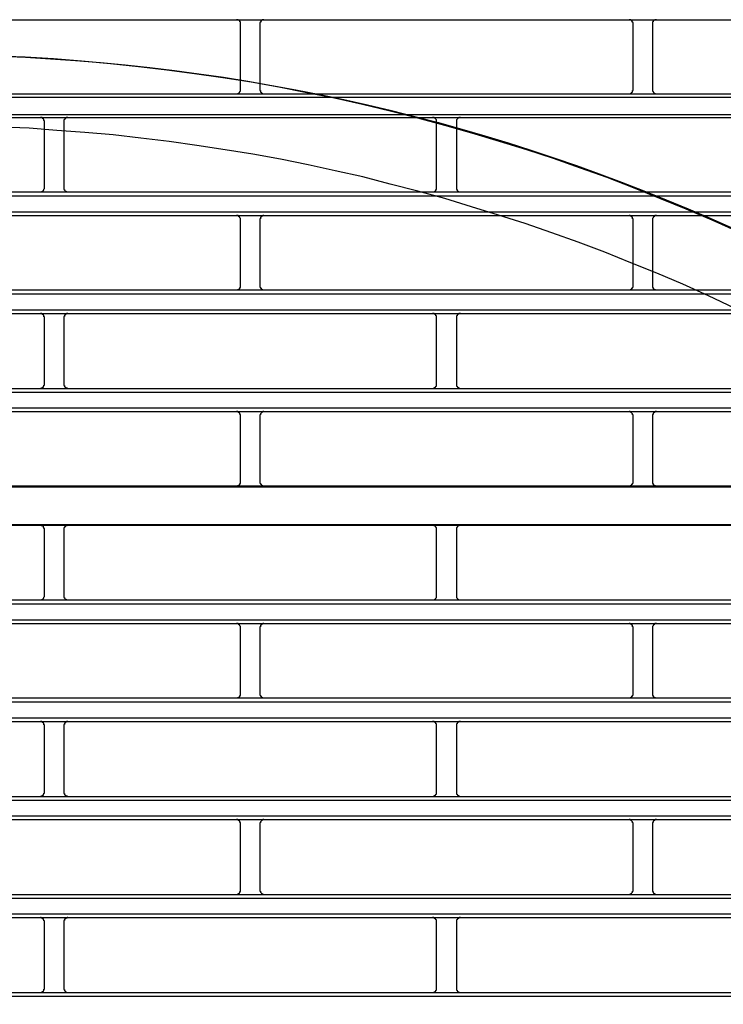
# Model space of a CAD drawing. Header units: millimetres. Extents: x 50532 to 99257, y 49161 to 61325.
# Tile 169 of 256: x 76402 to 76435, y 51888 to 51934. Entities that reach past the tile are written whole.
import ezdxf

# ---------------------------------------------------------------- set-up
doc = ezdxf.new("R2010")
doc.units = ezdxf.units.MM
doc.layers.add('AQUAREA', color=7, linetype='Continuous')

# ---------------------------------------------------------------- blocks, each defined once
blk = doc.blocks.new('SPLIT')
at = {"layer": 'AQUAREA'}
for points in [[(24343.87, -387.03), (24842.41, -387.03)], [(24641.51, -387.52), (24641.51, -387.45), (24641.51, -387.38), (24641.51, -387.31), (24641.44, -387.31), (24641.44, -387.24), (24641.44, -387.17), (24641.37, -387.17), (24641.37, -387.1), (24641.3, -387.1), (24641.23, -387.1), (24641.23, -387.03), (24641.16, -387.03), (24641.09, -387.03), (24641.02, -387.03)], [(24644.45, -387.03), (24644.45, -387.03), (24644.38, -387.03), (24644.31, -387.03), (24644.24, -387.03), (24644.24, -387.1), (24644.17, -387.1), (24644.1, -387.17), (24644.1, -387.24), (24644.03, -387.24), (24644.03, -387.31), (24644.03, -387.38), (24643.96, -387.38), (24643.96, -387.45), (24643.96, -387.52)], [(24691.14, -387.52), (24691.14, -387.45), (24691.14, -387.38), (24691.07, -387.38), (24691.07, -387.31), (24691.07, -387.24), (24691, -387.24), (24691, -387.17), (24690.93, -387.1), (24690.86, -387.1), (24690.86, -387.03), (24690.79, -387.03), (24690.72, -387.03), (24690.65, -387.03)], [(24694.08, -387.03), (24694.08, -387.03), (24694.01, -387.03), (24693.94, -387.03), (24693.87, -387.03), (24693.87, -387.1), (24693.8, -387.1), (24693.73, -387.1), (24693.73, -387.17), (24693.66, -387.17), (24693.66, -387.24), (24693.66, -387.31), (24693.59, -387.31), (24693.59, -387.38), (24693.59, -387.45), (24693.59, -387.52)], [(24641.51, -395.92), (24641.51, -387.52)], [(24643.96, -387.52), (24643.96, -395.92)], [(24691.14, -395.92), (24691.14, -387.52)], [(24693.59, -387.52), (24693.59, -395.92)], [(24704.44, -413.84), (24701.15, -412.37), (24697.86, -410.97), (24694.5, -409.64), (24691.21, -408.31), (24687.85, -406.98), (24684.49, -405.79), (24681.06, -404.6), (24677.7, -403.48), (24674.27, -402.43), (24670.77, -401.38), (24667.34, -400.4), (24663.91, -399.49), (24660.41, -398.58), (24656.91, -397.74), (24653.41, -396.97), (24649.91, -396.27), (24646.34, -395.57), (24642.84, -394.94), (24639.27, -394.38), (24635.7, -393.89), (24632.2, -393.4), (24628.63, -392.98), (24625.06, -392.63), (24621.42, -392.28), (24617.85, -392), (24614.28, -391.79), (24610.71, -391.65)], [(24308.59, -396.41), (24877.69, -396.41)], [(24308.59, -396.83), (24877.69, -396.83)], [(24641.02, -396.41), (24641.02, -396.41), (24641.09, -396.41), (24641.16, -396.41), (24641.23, -396.41), (24641.23, -396.34), (24641.3, -396.34), (24641.3, -396.27), (24641.37, -396.27), (24641.37, -396.2), (24641.44, -396.2), (24641.44, -396.13), (24641.51, -396.06), (24641.51, -395.99), (24641.51, -395.92)], [(24643.96, -395.92), (24643.96, -395.92), (24643.96, -395.99), (24644.03, -395.99), (24644.03, -396.06), (24644.03, -396.13), (24644.03, -396.2), (24644.1, -396.2), (24644.1, -396.27), (24644.17, -396.27), (24644.17, -396.34), (24644.24, -396.34), (24644.31, -396.41), (24644.38, -396.41), (24644.45, -396.41)], [(24690.65, -396.41), (24690.65, -396.41), (24690.72, -396.41), (24690.79, -396.41), (24690.86, -396.34), (24690.93, -396.34), (24690.93, -396.27), (24691, -396.27), (24691, -396.2), (24691.07, -396.2), (24691.07, -396.13), (24691.07, -396.06), (24691.07, -395.99), (24691.14, -395.99), (24691.14, -395.92)], [(24693.59, -395.92), (24693.59, -395.92), (24693.59, -395.99), (24693.59, -396.06), (24693.66, -396.13), (24693.66, -396.2), (24693.73, -396.2), (24693.73, -396.27), (24693.8, -396.27), (24693.8, -396.34), (24693.87, -396.34), (24693.87, -396.41), (24693.94, -396.41), (24694.01, -396.41), (24694.08, -396.41)], [(24308.59, -399), (24877.69, -399)], [(24308.59, -399.42), (24877.69, -399.42)], [(24616.73, -399.91), (24616.73, -399.91), (24616.73, -399.84), (24616.66, -399.77), (24616.66, -399.7), (24616.66, -399.63), (24616.59, -399.63), (24616.59, -399.56), (24616.52, -399.56), (24616.52, -399.49), (24616.45, -399.49), (24616.45, -399.42), (24616.38, -399.42), (24616.31, -399.42), (24616.24, -399.42)], [(24619.67, -399.42), (24619.67, -399.42), (24619.6, -399.42), (24619.53, -399.42), (24619.46, -399.42), (24619.46, -399.49), (24619.39, -399.49), (24619.32, -399.49), (24619.32, -399.56), (24619.25, -399.63), (24619.25, -399.7), (24619.18, -399.7), (24619.18, -399.77), (24619.18, -399.84), (24619.18, -399.91)], [(24666.29, -399.91), (24666.29, -399.91), (24666.29, -399.84), (24666.29, -399.77), (24666.29, -399.7), (24666.22, -399.63), (24666.22, -399.56), (24666.15, -399.56), (24666.15, -399.49), (24666.08, -399.49), (24666.01, -399.42), (24665.94, -399.42), (24665.87, -399.42), (24665.8, -399.42)], [(24669.3, -399.42), (24669.3, -399.42), (24669.23, -399.42), (24669.16, -399.42), (24669.09, -399.42), (24669.02, -399.49), (24668.95, -399.49), (24668.95, -399.56), (24668.88, -399.56), (24668.88, -399.63), (24668.81, -399.7), (24668.81, -399.77), (24668.81, -399.84), (24668.81, -399.91)], [(24703.95, -423.5), (24700.66, -421.96), (24697.44, -420.49), (24694.15, -419.09), (24690.86, -417.76), (24687.57, -416.43), (24684.21, -415.17), (24680.85, -413.98), (24677.49, -412.79), (24674.13, -411.74), (24670.7, -410.69), (24667.34, -409.64), (24663.91, -408.73), (24660.41, -407.82), (24656.98, -406.91), (24653.48, -406.14), (24650.05, -405.37), (24646.55, -404.67), (24643.05, -404.04), (24639.55, -403.48), (24635.98, -402.92), (24632.48, -402.43), (24628.91, -402.01), (24625.41, -401.59), (24621.84, -401.31), (24618.27, -401.03), (24614.77, -400.75), (24611.2, -400.61)], [(24616.73, -408.31), (24616.73, -399.91)], [(24619.18, -399.91), (24619.18, -408.31)], [(24666.29, -408.31), (24666.29, -399.91)], [(24668.81, -399.91), (24668.81, -408.31)], [(24616.24, -408.8), (24616.24, -408.8), (24616.31, -408.8), (24616.38, -408.8), (24616.45, -408.8), (24616.45, -408.73), (24616.52, -408.73), (24616.52, -408.66), (24616.59, -408.66), (24616.59, -408.59), (24616.66, -408.59), (24616.66, -408.52), (24616.66, -408.45), (24616.73, -408.38), (24616.73, -408.31)], [(24619.18, -408.31), (24619.18, -408.31), (24619.18, -408.38), (24619.18, -408.45), (24619.18, -408.52), (24619.25, -408.52), (24619.25, -408.59), (24619.32, -408.66), (24619.32, -408.73), (24619.39, -408.73), (24619.46, -408.73), (24619.46, -408.8), (24619.53, -408.8), (24619.6, -408.8), (24619.67, -408.8)], [(24665.8, -408.8), (24665.8, -408.8), (24665.87, -408.8), (24665.94, -408.8), (24666.01, -408.8), (24666.08, -408.73), (24666.15, -408.73), (24666.15, -408.66), (24666.22, -408.66), (24666.22, -408.59), (24666.22, -408.52), (24666.29, -408.52), (24666.29, -408.45), (24666.29, -408.38), (24666.29, -408.31)], [(24668.81, -408.31), (24668.81, -408.31), (24668.81, -408.38), (24668.81, -408.45), (24668.81, -408.52), (24668.88, -408.52), (24668.88, -408.59), (24668.88, -408.66), (24668.95, -408.66), (24668.95, -408.73), (24669.02, -408.73), (24669.09, -408.8), (24669.16, -408.8), (24669.23, -408.8), (24669.3, -408.8)], [(24308.59, -408.8), (24877.69, -408.8)], [(24308.59, -409.29), (24877.69, -409.29)], [(24308.59, -411.32), (24877.69, -411.32)], [(24308.59, -411.81), (24877.69, -411.81)], [(24641.51, -412.3), (24641.51, -412.3), (24641.51, -412.23), (24641.51, -412.16), (24641.44, -412.09), (24641.44, -412.02), (24641.37, -412.02), (24641.37, -411.95), (24641.3, -411.95), (24641.3, -411.88), (24641.23, -411.88), (24641.23, -411.81), (24641.16, -411.81), (24641.09, -411.81), (24641.02, -411.81)], [(24644.45, -411.81), (24644.45, -411.81), (24644.38, -411.81), (24644.31, -411.81), (24644.24, -411.88), (24644.17, -411.88), (24644.17, -411.95), (24644.1, -411.95), (24644.1, -412.02), (24644.03, -412.02), (24644.03, -412.09), (24644.03, -412.16), (24644.03, -412.23), (24643.96, -412.23), (24643.96, -412.3)], [(24691.14, -412.3), (24691.14, -412.3), (24691.14, -412.23), (24691.07, -412.23), (24691.07, -412.16), (24691.07, -412.09), (24691.07, -412.02), (24691, -412.02), (24691, -411.95), (24690.93, -411.95), (24690.93, -411.88), (24690.86, -411.88), (24690.79, -411.81), (24690.72, -411.81), (24690.65, -411.81)], [(24694.08, -411.81), (24694.08, -411.81), (24694.01, -411.81), (24693.94, -411.81), (24693.87, -411.81), (24693.87, -411.88), (24693.8, -411.88), (24693.8, -411.95), (24693.73, -411.95), (24693.73, -412.02), (24693.66, -412.02), (24693.66, -412.09), (24693.59, -412.16), (24693.59, -412.23), (24693.59, -412.3)], [(24641.51, -420.7), (24641.51, -412.3)], [(24643.96, -412.3), (24643.96, -420.7)], [(24691.14, -420.7), (24691.14, -412.3)], [(24693.59, -412.3), (24693.59, -420.7)], [(24641.02, -421.19), (24641.02, -421.19), (24641.09, -421.19), (24641.16, -421.19), (24641.23, -421.19), (24641.23, -421.12), (24641.3, -421.12), (24641.37, -421.12), (24641.37, -421.05), (24641.44, -421.05), (24641.44, -420.98), (24641.44, -420.91), (24641.51, -420.91), (24641.51, -420.84), (24641.51, -420.77), (24641.51, -420.7)], [(24643.96, -420.7), (24643.96, -420.77), (24643.96, -420.84), (24644.03, -420.84), (24644.03, -420.91), (24644.03, -420.98), (24644.1, -420.98), (24644.1, -421.05), (24644.17, -421.12), (24644.24, -421.12), (24644.24, -421.19), (24644.31, -421.19), (24644.38, -421.19), (24644.45, -421.19)], [(24690.65, -421.19), (24690.65, -421.19), (24690.72, -421.19), (24690.79, -421.19), (24690.86, -421.19), (24690.86, -421.12), (24690.93, -421.12), (24691, -421.05), (24691, -420.98), (24691.07, -420.98), (24691.07, -420.91), (24691.07, -420.84), (24691.14, -420.84), (24691.14, -420.77), (24691.14, -420.7)], [(24693.59, -420.7), (24693.59, -420.77), (24693.59, -420.84), (24693.59, -420.91), (24693.66, -420.91), (24693.66, -420.98), (24693.66, -421.05), (24693.73, -421.05), (24693.73, -421.12), (24693.8, -421.12), (24693.87, -421.12), (24693.87, -421.19), (24693.94, -421.19), (24694.01, -421.19), (24694.08, -421.19)], [(24308.59, -421.19), (24877.69, -421.19)], [(24308.59, -421.68), (24877.69, -421.68)], [(24308.59, -423.71), (24877.69, -423.71)], [(24308.59, -424.2), (24877.69, -424.2)], [(24616.73, -424.69), (24616.73, -424.69), (24616.73, -424.62), (24616.66, -424.62), (24616.66, -424.55), (24616.66, -424.48), (24616.66, -424.41), (24616.59, -424.41), (24616.59, -424.34), (24616.52, -424.34), (24616.52, -424.27), (24616.45, -424.27), (24616.38, -424.27), (24616.38, -424.2), (24616.31, -424.2), (24616.24, -424.2)], [(24619.67, -424.2), (24619.67, -424.2), (24619.6, -424.2), (24619.53, -424.2), (24619.46, -424.27), (24619.39, -424.27), (24619.39, -424.34), (24619.32, -424.34), (24619.32, -424.41), (24619.25, -424.41), (24619.25, -424.48), (24619.25, -424.55), (24619.18, -424.55), (24619.18, -424.62), (24619.18, -424.69)], [(24666.29, -424.69), (24666.29, -424.69), (24666.29, -424.62), (24666.29, -424.55), (24666.29, -424.48), (24666.22, -424.48), (24666.22, -424.41), (24666.22, -424.34), (24666.15, -424.34), (24666.08, -424.27), (24666.01, -424.27), (24666.01, -424.2), (24665.94, -424.2), (24665.87, -424.2), (24665.8, -424.2)], [(24669.3, -424.2), (24669.3, -424.2), (24669.23, -424.2), (24669.16, -424.2), (24669.09, -424.2), (24669.09, -424.27), (24669.02, -424.27), (24668.95, -424.34), (24668.88, -424.34), (24668.88, -424.41), (24668.88, -424.48), (24668.81, -424.48), (24668.81, -424.55), (24668.81, -424.62), (24668.81, -424.69)], [(24616.73, -433.16), (24616.73, -424.69)], [(24619.18, -424.69), (24619.18, -433.16)], [(24666.29, -433.16), (24666.29, -424.69)], [(24668.81, -424.69), (24668.81, -433.16)], [(24616.24, -433.65), (24616.24, -433.65), (24616.31, -433.65), (24616.31, -433.58), (24616.38, -433.58), (24616.45, -433.58), (24616.52, -433.51), (24616.59, -433.51), (24616.59, -433.44), (24616.59, -433.37), (24616.66, -433.37), (24616.66, -433.3), (24616.66, -433.23), (24616.73, -433.23), (24616.73, -433.16)], [(24619.18, -433.16), (24619.18, -433.16), (24619.18, -433.23), (24619.18, -433.3), (24619.25, -433.3), (24619.25, -433.37), (24619.25, -433.44), (24619.32, -433.44), (24619.32, -433.51), (24619.39, -433.51), (24619.39, -433.58), (24619.46, -433.58), (24619.53, -433.58), (24619.6, -433.58), (24619.6, -433.65), (24619.67, -433.65)], [(24665.8, -433.65), (24665.8, -433.65), (24665.87, -433.65), (24665.94, -433.65), (24665.94, -433.58), (24666.01, -433.58), (24666.08, -433.58), (24666.08, -433.51), (24666.15, -433.51), (24666.15, -433.44), (24666.22, -433.44), (24666.22, -433.37), (24666.29, -433.37), (24666.29, -433.3), (24666.29, -433.23), (24666.29, -433.16)], [(24668.81, -433.16), (24668.81, -433.16), (24668.81, -433.23), (24668.81, -433.3), (24668.81, -433.37), (24668.88, -433.37), (24668.88, -433.44), (24668.95, -433.44), (24668.95, -433.51), (24669.02, -433.51), (24669.02, -433.58), (24669.09, -433.58), (24669.16, -433.58), (24669.16, -433.65), (24669.23, -433.65), (24669.3, -433.65)], [(24308.59, -433.65), (24877.69, -433.65)], [(24308.59, -434.14), (24877.69, -434.14)], [(24308.59, -436.1), (24877.69, -436.1)], [(24308.59, -436.59), (24877.69, -436.59)], [(24641.51, -437.08), (24641.51, -437.08), (24641.51, -437.01), (24641.51, -436.94), (24641.44, -436.94), (24641.44, -436.87), (24641.44, -436.8), (24641.37, -436.8), (24641.37, -436.73), (24641.3, -436.73), (24641.3, -436.66), (24641.23, -436.66), (24641.16, -436.66), (24641.16, -436.59), (24641.09, -436.59), (24641.02, -436.59)], [(24644.45, -436.59), (24644.45, -436.59), (24644.38, -436.59), (24644.31, -436.59), (24644.31, -436.66), (24644.24, -436.66), (24644.17, -436.66), (24644.17, -436.73), (24644.1, -436.73), (24644.1, -436.8), (24644.03, -436.87), (24644.03, -436.94), (24644.03, -437.01), (24643.96, -437.01), (24643.96, -437.08)], [(24691.14, -437.08), (24691.14, -437.08), (24691.14, -437.01), (24691.07, -437.01), (24691.07, -436.94), (24691.07, -436.87), (24691, -436.8), (24691, -436.73), (24690.93, -436.73), (24690.93, -436.66), (24690.86, -436.66), (24690.79, -436.66), (24690.79, -436.59), (24690.72, -436.59), (24690.65, -436.59)], [(24694.08, -436.59), (24694.08, -436.59), (24694.01, -436.59), (24693.94, -436.59), (24693.94, -436.66), (24693.87, -436.66), (24693.8, -436.66), (24693.8, -436.73), (24693.73, -436.73), (24693.73, -436.8), (24693.66, -436.8), (24693.66, -436.87), (24693.66, -436.94), (24693.59, -436.94), (24693.59, -437.01), (24693.59, -437.08)], [(24641.51, -445.48), (24641.51, -437.08)], [(24643.96, -437.08), (24643.96, -445.48)], [(24691.14, -445.48), (24691.14, -437.08)], [(24693.59, -437.08), (24693.59, -445.48)], [(24641.02, -445.97), (24641.02, -445.97), (24641.09, -445.97), (24641.16, -445.97), (24641.23, -445.97), (24641.23, -445.9), (24641.3, -445.9), (24641.37, -445.9), (24641.37, -445.83), (24641.44, -445.83), (24641.44, -445.76), (24641.44, -445.69), (24641.51, -445.69), (24641.51, -445.62), (24641.51, -445.55), (24641.51, -445.48)], [(24643.96, -445.48), (24643.96, -445.55), (24643.96, -445.62), (24644.03, -445.62), (24644.03, -445.69), (24644.03, -445.76), (24644.1, -445.76), (24644.1, -445.83), (24644.17, -445.83), (24644.17, -445.9), (24644.24, -445.9), (24644.24, -445.97), (24644.31, -445.97), (24644.38, -445.97), (24644.45, -445.97)], [(24690.65, -445.97), (24690.65, -445.97), (24690.72, -445.97), (24690.79, -445.97), (24690.86, -445.97), (24690.86, -445.9), (24690.93, -445.9), (24690.93, -445.83), (24691, -445.83), (24691, -445.76), (24691.07, -445.76), (24691.07, -445.69), (24691.07, -445.62), (24691.14, -445.62), (24691.14, -445.55), (24691.14, -445.48)], [(24693.59, -445.48), (24693.59, -445.55), (24693.59, -445.62), (24693.59, -445.69), (24693.66, -445.69), (24693.66, -445.76), (24693.66, -445.83), (24693.73, -445.83), (24693.73, -445.9), (24693.8, -445.9), (24693.87, -445.9), (24693.87, -445.97), (24693.94, -445.97), (24694.01, -445.97), (24694.08, -445.97)], [(24308.59, -446.11), (24877.69, -446.11)], [(24591.39, -445.97), (24641.02, -445.97)], [(24641.02, -445.97), (24690.65, -445.97)], [(24690.65, -445.97), (24740.21, -445.97)], [(24308.59, -450.87), (24877.69, -450.87)], [(24566.6, -450.94), (24616.24, -450.94)], [(24616.24, -450.94), (24665.8, -450.94)], [(24616.73, -451.43), (24616.73, -451.43), (24616.73, -451.36), (24616.66, -451.36), (24616.66, -451.29), (24616.66, -451.22), (24616.59, -451.22), (24616.59, -451.15), (24616.59, -451.08), (24616.52, -451.08), (24616.45, -451.01), (24616.38, -451.01), (24616.31, -451.01), (24616.31, -450.94), (24616.24, -450.94)], [(24616.73, -459.9), (24616.73, -451.43)], [(24619.67, -450.94), (24619.67, -450.94), (24619.6, -450.94), (24619.6, -451.01), (24619.53, -451.01), (24619.46, -451.01), (24619.39, -451.01), (24619.39, -451.08), (24619.32, -451.08), (24619.32, -451.15), (24619.25, -451.15), (24619.25, -451.22), (24619.25, -451.29), (24619.18, -451.29), (24619.18, -451.36), (24619.18, -451.43)], [(24619.18, -451.43), (24619.18, -459.9)], [(24665.8, -450.94), (24715.43, -450.94)], [(24666.29, -451.43), (24666.29, -451.43), (24666.29, -451.36), (24666.29, -451.29), (24666.29, -451.22), (24666.22, -451.22), (24666.22, -451.15), (24666.15, -451.15), (24666.15, -451.08), (24666.08, -451.08), (24666.08, -451.01), (24666.01, -451.01), (24665.94, -451.01), (24665.94, -450.94), (24665.87, -450.94), (24665.8, -450.94)], [(24666.29, -459.9), (24666.29, -451.43)], [(24669.3, -450.94), (24669.3, -450.94), (24669.23, -450.94), (24669.16, -450.94), (24669.16, -451.01), (24669.09, -451.01), (24669.02, -451.01), (24669.02, -451.08), (24668.95, -451.08), (24668.95, -451.15), (24668.88, -451.15), (24668.88, -451.22), (24668.81, -451.22), (24668.81, -451.29), (24668.81, -451.36), (24668.81, -451.43)], [(24668.81, -451.43), (24668.81, -459.9)], [(24308.59, -460.39), (24877.69, -460.39)], [(24616.24, -460.39), (24616.24, -460.39), (24616.31, -460.39), (24616.38, -460.39), (24616.45, -460.39), (24616.45, -460.32), (24616.52, -460.32), (24616.52, -460.25), (24616.59, -460.25), (24616.59, -460.18), (24616.66, -460.18), (24616.66, -460.11), (24616.66, -460.04), (24616.73, -459.97), (24616.73, -459.9)], [(24619.18, -459.9), (24619.18, -459.9), (24619.18, -459.97), (24619.18, -460.04), (24619.18, -460.11), (24619.25, -460.11), (24619.25, -460.18), (24619.32, -460.25), (24619.32, -460.32), (24619.39, -460.32), (24619.46, -460.32), (24619.46, -460.39), (24619.53, -460.39), (24619.6, -460.39), (24619.67, -460.39)], [(24665.8, -460.39), (24665.8, -460.39), (24665.87, -460.39), (24665.94, -460.39), (24666.01, -460.39), (24666.08, -460.32), (24666.15, -460.32), (24666.15, -460.25), (24666.22, -460.25), (24666.22, -460.18), (24666.29, -460.11), (24666.29, -460.04), (24666.29, -459.97), (24666.29, -459.9)], [(24668.81, -459.9), (24668.81, -459.9), (24668.81, -459.97), (24668.81, -460.04), (24668.81, -460.11), (24668.88, -460.18), (24668.88, -460.25), (24668.95, -460.25), (24668.95, -460.32), (24669.02, -460.32), (24669.09, -460.39), (24669.16, -460.39), (24669.23, -460.39), (24669.3, -460.39)], [(24308.59, -460.88), (24877.69, -460.88)], [(24308.59, -462.91), (24877.69, -462.91)], [(24308.59, -463.4), (24877.69, -463.4)], [(24641.51, -463.89), (24641.51, -463.89), (24641.51, -463.82), (24641.51, -463.75), (24641.44, -463.68), (24641.44, -463.61), (24641.37, -463.61), (24641.37, -463.54), (24641.3, -463.54), (24641.3, -463.47), (24641.23, -463.47), (24641.23, -463.4), (24641.16, -463.4), (24641.09, -463.4), (24641.02, -463.4)], [(24641.51, -472.29), (24641.51, -463.89)], [(24644.45, -463.4), (24644.45, -463.4), (24644.38, -463.4), (24644.31, -463.4), (24644.24, -463.47), (24644.17, -463.47), (24644.17, -463.54), (24644.1, -463.54), (24644.1, -463.61), (24644.03, -463.61), (24644.03, -463.68), (24644.03, -463.75), (24644.03, -463.82), (24643.96, -463.82), (24643.96, -463.89)], [(24643.96, -463.89), (24643.96, -472.29)], [(24691.14, -463.89), (24691.14, -463.89), (24691.14, -463.82), (24691.07, -463.82), (24691.07, -463.75), (24691.07, -463.68), (24691.07, -463.61), (24691, -463.61), (24691, -463.54), (24690.93, -463.54), (24690.93, -463.47), (24690.86, -463.47), (24690.79, -463.4), (24690.72, -463.4), (24690.65, -463.4)], [(24691.14, -472.29), (24691.14, -463.89)], [(24694.08, -463.4), (24694.08, -463.4), (24694.01, -463.4), (24693.94, -463.4), (24693.87, -463.4), (24693.87, -463.47), (24693.8, -463.47), (24693.8, -463.54), (24693.73, -463.54), (24693.73, -463.61), (24693.66, -463.61), (24693.66, -463.68), (24693.59, -463.75), (24693.59, -463.82), (24693.59, -463.89)], [(24693.59, -463.89), (24693.59, -472.29)], [(24308.59, -472.78), (24877.69, -472.78)], [(24641.02, -472.78), (24641.02, -472.78), (24641.09, -472.78), (24641.16, -472.78), (24641.23, -472.78), (24641.23, -472.71), (24641.3, -472.71), (24641.37, -472.71), (24641.37, -472.64), (24641.44, -472.64), (24641.44, -472.57), (24641.44, -472.5), (24641.51, -472.5), (24641.51, -472.43), (24641.51, -472.36), (24641.51, -472.29)], [(24643.96, -472.29), (24643.96, -472.36), (24643.96, -472.43), (24644.03, -472.43), (24644.03, -472.5), (24644.03, -472.57), (24644.1, -472.57), (24644.1, -472.64), (24644.17, -472.71), (24644.24, -472.71), (24644.24, -472.78), (24644.31, -472.78), (24644.38, -472.78), (24644.45, -472.78)], [(24690.65, -472.78), (24690.65, -472.78), (24690.72, -472.78), (24690.79, -472.78), (24690.86, -472.78), (24690.86, -472.71), (24690.93, -472.71), (24691, -472.64), (24691, -472.57), (24691.07, -472.57), (24691.07, -472.5), (24691.07, -472.43), (24691.14, -472.43), (24691.14, -472.36), (24691.14, -472.29)], [(24693.59, -472.29), (24693.59, -472.36), (24693.59, -472.43), (24693.59, -472.5), (24693.66, -472.5), (24693.66, -472.57), (24693.66, -472.64), (24693.73, -472.64), (24693.73, -472.71), (24693.8, -472.71), (24693.87, -472.71), (24693.87, -472.78), (24693.94, -472.78), (24694.01, -472.78), (24694.08, -472.78)], [(24308.59, -473.27), (24877.69, -473.27)], [(24308.59, -475.3), (24877.69, -475.3)], [(24308.59, -475.79), (24877.69, -475.79)], [(24616.73, -476.28), (24616.73, -476.28), (24616.73, -476.21), (24616.66, -476.21), (24616.66, -476.14), (24616.66, -476.07), (24616.66, -476), (24616.59, -476), (24616.59, -475.93), (24616.52, -475.93), (24616.52, -475.86), (24616.45, -475.86), (24616.38, -475.86), (24616.38, -475.79), (24616.31, -475.79), (24616.24, -475.79)], [(24616.73, -484.75), (24616.73, -476.28)], [(24619.67, -475.79), (24619.67, -475.79), (24619.6, -475.79), (24619.53, -475.79), (24619.46, -475.86), (24619.39, -475.86), (24619.39, -475.93), (24619.32, -475.93), (24619.32, -476), (24619.25, -476), (24619.25, -476.07), (24619.25, -476.14), (24619.18, -476.14), (24619.18, -476.21), (24619.18, -476.28)], [(24619.18, -476.28), (24619.18, -484.75)], [(24666.29, -476.28), (24666.29, -476.28), (24666.29, -476.21), (24666.29, -476.14), (24666.29, -476.07), (24666.22, -476.07), (24666.22, -476), (24666.22, -475.93), (24666.15, -475.93), (24666.08, -475.86), (24666.01, -475.86), (24666.01, -475.79), (24665.94, -475.79), (24665.87, -475.79), (24665.8, -475.79)], [(24666.29, -484.75), (24666.29, -476.28)], [(24669.3, -475.79), (24669.3, -475.79), (24669.23, -475.79), (24669.16, -475.79), (24669.09, -475.79), (24669.09, -475.86), (24669.02, -475.86), (24668.95, -475.93), (24668.88, -475.93), (24668.88, -476), (24668.88, -476.07), (24668.81, -476.07), (24668.81, -476.14), (24668.81, -476.21), (24668.81, -476.28)], [(24668.81, -476.28), (24668.81, -484.75)], [(24308.59, -485.24), (24877.69, -485.24)], [(24616.24, -485.24), (24616.24, -485.24), (24616.31, -485.24), (24616.31, -485.17), (24616.38, -485.17), (24616.45, -485.17), (24616.52, -485.1), (24616.59, -485.1), (24616.59, -485.03), (24616.59, -484.96), (24616.66, -484.96), (24616.66, -484.89), (24616.66, -484.82), (24616.73, -484.82), (24616.73, -484.75)], [(24619.18, -484.75), (24619.18, -484.75), (24619.18, -484.82), (24619.18, -484.89), (24619.25, -484.89), (24619.25, -484.96), (24619.25, -485.03), (24619.32, -485.03), (24619.32, -485.1), (24619.39, -485.1), (24619.39, -485.17), (24619.46, -485.17), (24619.53, -485.17), (24619.6, -485.17), (24619.6, -485.24), (24619.67, -485.24)], [(24665.8, -485.24), (24665.8, -485.24), (24665.87, -485.24), (24665.94, -485.24), (24665.94, -485.17), (24666.01, -485.17), (24666.08, -485.17), (24666.08, -485.1), (24666.15, -485.1), (24666.15, -485.03), (24666.22, -485.03), (24666.22, -484.96), (24666.29, -484.96), (24666.29, -484.89), (24666.29, -484.82), (24666.29, -484.75)], [(24668.81, -484.75), (24668.81, -484.75), (24668.81, -484.82), (24668.81, -484.89), (24668.81, -484.96), (24668.88, -484.96), (24668.88, -485.03), (24668.95, -485.03), (24668.95, -485.1), (24669.02, -485.1), (24669.02, -485.17), (24669.09, -485.17), (24669.16, -485.17), (24669.16, -485.24), (24669.23, -485.24), (24669.3, -485.24)], [(24308.59, -485.73), (24877.69, -485.73)], [(24308.59, -487.69), (24877.69, -487.69)], [(24308.59, -488.18), (24877.69, -488.18)], [(24641.51, -488.67), (24641.51, -488.67), (24641.51, -488.6), (24641.51, -488.53), (24641.44, -488.53), (24641.44, -488.46), (24641.44, -488.39), (24641.37, -488.39), (24641.37, -488.32), (24641.3, -488.32), (24641.3, -488.25), (24641.23, -488.25), (24641.16, -488.25), (24641.16, -488.18), (24641.09, -488.18), (24641.02, -488.18)], [(24641.51, -497.14), (24641.51, -488.67)], [(24644.45, -488.18), (24644.45, -488.18), (24644.38, -488.18), (24644.31, -488.18), (24644.31, -488.25), (24644.24, -488.25), (24644.17, -488.25), (24644.17, -488.32), (24644.1, -488.32), (24644.1, -488.39), (24644.03, -488.46), (24644.03, -488.53), (24644.03, -488.6), (24643.96, -488.6), (24643.96, -488.67)], [(24643.96, -488.67), (24643.96, -497.14)], [(24691.14, -488.67), (24691.14, -488.67), (24691.14, -488.6), (24691.07, -488.6), (24691.07, -488.53), (24691.07, -488.46), (24691, -488.39), (24691, -488.32), (24690.93, -488.32), (24690.93, -488.25), (24690.86, -488.25), (24690.79, -488.25), (24690.79, -488.18), (24690.72, -488.18), (24690.65, -488.18)], [(24691.14, -497.14), (24691.14, -488.67)], [(24694.08, -488.18), (24694.08, -488.18), (24694.01, -488.18), (24693.94, -488.18), (24693.94, -488.25), (24693.87, -488.25), (24693.8, -488.25), (24693.8, -488.32), (24693.73, -488.32), (24693.73, -488.39), (24693.66, -488.39), (24693.66, -488.46), (24693.66, -488.53), (24693.59, -488.53), (24693.59, -488.6), (24693.59, -488.67)], [(24693.59, -488.67), (24693.59, -497.14)], [(24308.59, -497.63), (24877.69, -497.63)], [(24641.02, -497.63), (24641.02, -497.63), (24641.09, -497.63), (24641.16, -497.63), (24641.16, -497.56), (24641.23, -497.56), (24641.3, -497.56), (24641.3, -497.49), (24641.37, -497.49), (24641.37, -497.42), (24641.44, -497.42), (24641.44, -497.35), (24641.44, -497.28), (24641.51, -497.28), (24641.51, -497.21), (24641.51, -497.14)], [(24643.96, -497.14), (24643.96, -497.14), (24643.96, -497.21), (24644.03, -497.21), (24644.03, -497.28), (24644.03, -497.35), (24644.1, -497.42), (24644.1, -497.49), (24644.17, -497.49), (24644.17, -497.56), (24644.24, -497.56), (24644.31, -497.56), (24644.31, -497.63), (24644.38, -497.63), (24644.45, -497.63)], [(24690.65, -497.63), (24690.65, -497.63), (24690.72, -497.63), (24690.79, -497.63), (24690.79, -497.56), (24690.86, -497.56), (24690.93, -497.56), (24690.93, -497.49), (24691, -497.49), (24691, -497.42), (24691.07, -497.35), (24691.07, -497.28), (24691.07, -497.21), (24691.14, -497.21), (24691.14, -497.14)], [(24693.59, -497.14), (24693.59, -497.14), (24693.59, -497.21), (24693.59, -497.28), (24693.66, -497.28), (24693.66, -497.35), (24693.66, -497.42), (24693.73, -497.42), (24693.73, -497.49), (24693.8, -497.49), (24693.8, -497.56), (24693.87, -497.56), (24693.94, -497.56), (24693.94, -497.63), (24694.01, -497.63), (24694.08, -497.63)], [(24308.59, -498.12), (24877.69, -498.12)], [(24308.59, -500.08), (24877.69, -500.08)], [(24308.59, -500.57), (24877.69, -500.57)], [(24616.73, -501.06), (24616.73, -501.06), (24616.73, -500.99), (24616.66, -500.99), (24616.66, -500.92), (24616.66, -500.85), (24616.59, -500.85), (24616.59, -500.78), (24616.59, -500.71), (24616.52, -500.71), (24616.45, -500.64), (24616.38, -500.64), (24616.31, -500.64), (24616.31, -500.57), (24616.24, -500.57)], [(24616.73, -509.53), (24616.73, -501.06)], [(24619.67, -500.57), (24619.67, -500.57), (24619.6, -500.57), (24619.6, -500.64), (24619.53, -500.64), (24619.46, -500.64), (24619.39, -500.64), (24619.39, -500.71), (24619.32, -500.71), (24619.32, -500.78), (24619.25, -500.78), (24619.25, -500.85), (24619.25, -500.92), (24619.18, -500.92), (24619.18, -500.99), (24619.18, -501.06)], [(24619.18, -501.06), (24619.18, -509.53)], [(24666.29, -501.06), (24666.29, -501.06), (24666.29, -500.99), (24666.29, -500.92), (24666.29, -500.85), (24666.22, -500.85), (24666.22, -500.78), (24666.15, -500.78), (24666.15, -500.71), (24666.08, -500.71), (24666.08, -500.64), (24666.01, -500.64), (24665.94, -500.64), (24665.94, -500.57), (24665.87, -500.57), (24665.8, -500.57)], [(24666.29, -509.53), (24666.29, -501.06)], [(24669.3, -500.57), (24669.3, -500.57), (24669.23, -500.57), (24669.16, -500.57), (24669.16, -500.64), (24669.09, -500.64), (24669.02, -500.64), (24669.02, -500.71), (24668.95, -500.71), (24668.95, -500.78), (24668.88, -500.78), (24668.88, -500.85), (24668.81, -500.85), (24668.81, -500.92), (24668.81, -500.99), (24668.81, -501.06)], [(24668.81, -501.06), (24668.81, -509.53)], [(24308.59, -510.02), (24877.69, -510.02)], [(24616.24, -510.02), (24616.24, -510.02), (24616.31, -510.02), (24616.38, -510.02), (24616.38, -509.95), (24616.45, -509.95), (24616.52, -509.95), (24616.52, -509.88), (24616.59, -509.88), (24616.59, -509.81), (24616.66, -509.81), (24616.66, -509.74), (24616.66, -509.67), (24616.66, -509.6), (24616.73, -509.6), (24616.73, -509.53)], [(24619.18, -509.53), (24619.18, -509.53), (24619.18, -509.6), (24619.18, -509.67), (24619.25, -509.67), (24619.25, -509.74), (24619.25, -509.81), (24619.32, -509.81), (24619.32, -509.88), (24619.39, -509.88), (24619.39, -509.95), (24619.46, -509.95), (24619.53, -510.02), (24619.6, -510.02), (24619.67, -510.02)], [(24665.8, -510.02), (24665.8, -510.02), (24665.87, -510.02), (24665.94, -510.02), (24666.01, -510.02), (24666.01, -509.95), (24666.08, -509.95), (24666.15, -509.88), (24666.22, -509.88), (24666.22, -509.81), (24666.22, -509.74), (24666.29, -509.74), (24666.29, -509.67), (24666.29, -509.6), (24666.29, -509.53)], [(24668.81, -509.53), (24668.81, -509.53), (24668.81, -509.6), (24668.81, -509.67), (24668.81, -509.74), (24668.88, -509.74), (24668.88, -509.81), (24668.88, -509.88), (24668.95, -509.88), (24669.02, -509.95), (24669.09, -509.95), (24669.09, -510.02), (24669.16, -510.02), (24669.23, -510.02), (24669.3, -510.02)], [(24308.59, -510.51), (24877.69, -510.51)]]:
    blk.add_lwpolyline(points, dxfattribs=at)
blk.add_open_spline([(24849.6, -639.5), (24849.6, -502.51), (24738.55, -391.46), (24601.57, -391.46), (24464.58, -391.46), (24353.54, -502.51), (24353.54, -639.5), (24353.54, -776.48), (24464.58, -887.53), (24601.57, -887.53), (24738.55, -887.53), (24849.6, -776.48), (24849.6, -639.5)], degree=3, knots=[0, 0, 0, 0, 1, 1, 1, 2, 2, 2, 3, 3, 3, 4, 4, 4, 4], dxfattribs=at)

msp = doc.modelspace()

# ---------------------------------------------------------------- block references
at = {"lineweight": 13, "xscale": 0.3627524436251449, "yscale": 0.3627524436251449, "zscale": 0.3627524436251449}
msp.add_blockref('SPLIT', (67473.663, 52073.924, 0), dxfattribs=at)

doc.saveas('drawing.dxf')
